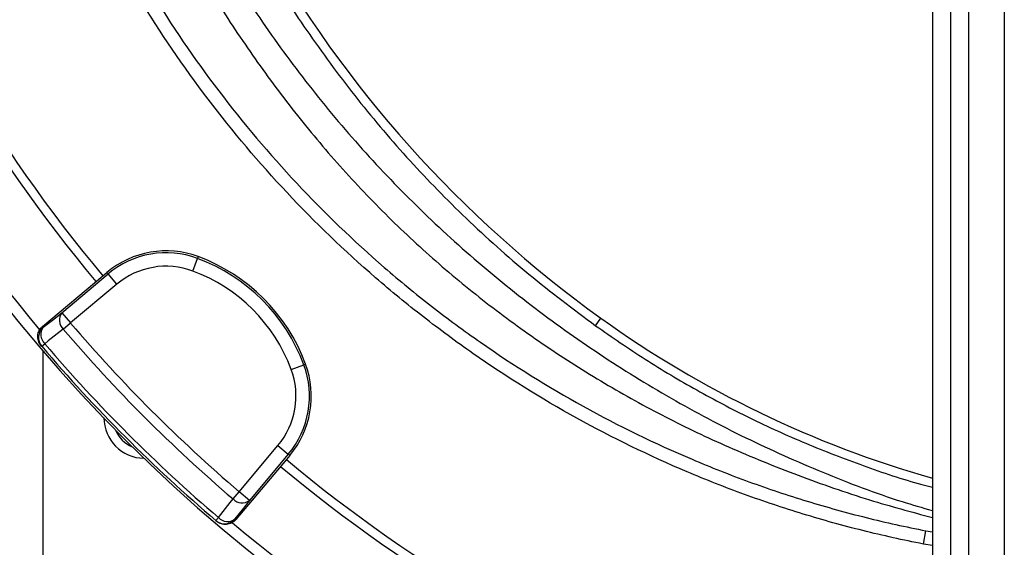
# Model space of a CAD drawing. Header units: millimetres. Extents: x 2187 to 3802, y 1656 to 3856.
# Tile 3 of 21: x 2554 to 2992, y 2117 to 2352. Entities that reach past the tile are written whole.
import ezdxf

# ---------------------------------------------------------------- set-up
doc = ezdxf.new("R2010")
doc.units = ezdxf.units.MM
doc.header["$LTSCALE"] = 2

msp = doc.modelspace()

# ---------------------------------------------------------------- linework, layer by layer
at = {"color": 7, "linetype": 'Continuous', "lineweight": 25}
for p, q in [((2960.11, 3199.61), (2960.11, 1691.61)), ((2968.11, 3199.61), (2968.11, 1691.61)), ((2976.11, 3199.61), (2976.11, 1691.61)), ((2992.11, 3199.61), (2992.11, 1691.61)), ((2630.84, 2240.11), (2632.92, 2245.73)), ((2633.21, 2246.53), (2632.92, 2245.73)), ((2563.94, 2215.47), (2590.74, 2237.96)), ((2572.52, 2221.57), (2593.1, 2238.84)), ((2590.74, 2237.96), (2592.56, 2239.49)), ((2592.56, 2239.49), (2593.1, 2238.84)), ((2596.95, 2234.24), (2593.1, 2238.84)), ((2596.95, 2234.24), (2576.38, 2216.98)), ((2572.52, 2221.57), (2576.38, 2216.98)), ((2810.15, 2215.78), (2812.54, 2219.11)), ((2563.94, 2215.47), (2564.25, 2215.11)), ((2573.15, 2214.22), (2576.38, 2216.98)), ((2563.23, 2206.99), (2563.54, 2206.62)), ((2563.54, 2206.62), (2564.88, 2207.76)), ((2674.61, 2196.34), (2680.23, 2198.43)), ((2681.02, 2198.72), (2680.23, 2198.43)), ((2651.47, 2141.88), (2668.74, 2162.46)), ((2668.74, 2162.46), (2673.33, 2158.61)), ((2673.33, 2158.61), (2656.07, 2138.03)), ((2673.98, 2158.06), (2672.46, 2156.25)), ((2673.98, 2158.06), (2673.33, 2158.61)), ((2672.46, 2156.25), (2649.97, 2129.45)), ((2648.72, 2138.66), (2651.47, 2141.88)), ((2656.07, 2138.03), (2651.47, 2141.88)), ((2641.12, 2129.05), (2642.26, 2130.38)), ((2641.12, 2129.05), (2641.48, 2128.74)), ((2649.6, 2129.76), (2649.97, 2129.45)), ((2956.06, 2118.61), (2957.21, 2124.5))]:
    msp.add_line(p, q, dxfattribs=at)
at = {"color": 8, "linetype": 'Continuous', "lineweight": 25}
for p, q in [((2564.11, 2204.42), (2564.11, 1695.61)), ((2957.21, 2124.5), (2960.11, 2124.02)), ((2960.11, 2117.95), (2956.06, 2118.61))]:
    msp.add_line(p, q, dxfattribs=at)
at = {"color": 7, "linetype": 'Continuous', "lineweight": 25, "flags": 128}
for points in [[(2564.25, 2215.11), (2568.3, 2218.27), (2572.52, 2221.57)], [(2573.15, 2214.22), (2566.46, 2209), (2564.88, 2207.76)], [(2642.26, 2130.38), (2647.48, 2137.07), (2648.72, 2138.66)], [(2656.07, 2138.03), (2652.76, 2133.8), (2649.6, 2129.76)]]:
    msp.add_lwpolyline(points, dxfattribs=at)
at = {"color": 7, "linetype": 'Continuous', "lineweight": 25}
for centre, radius, start, end in [((3090.11, 2655.61), 693, 181.57108, 259.18782), ((3090.11, 2655.61), 655, 200.09164, 219.90836), ((3090.11, 2655.61), 651, 200.0922, 219.9078), ((3090.11, 2655.61), 688, 200.06233, 219.94209), ((3119.26, 2646.42), 526, 209.3111, 234.3289), ((2618.94, 2208.04), 41.05, 69.6514, 130), ((2618.94, 2208.04), 40.2, 69.6514, 130), ((2605.03, 2170.54), 80.2, 20.3486, 69.6514), ((2605.03, 2170.54), 81.05, 20.3486, 69.6514), ((2618.94, 2208.04), 34.21, 69.6514, 130), ((2605.03, 2170.54), 74.21, 20.3486, 69.6514), ((2576.95, 2218.25), 5.53, 143.1027, 226.6642), ((3090.11, 2605.8), 476, 234.3289, 254.1506), ((2568.11, 2210.51), 6, 129.983, 220.4357), ((2568.68, 2211.79), 5.53, 143.0972, 226.6441), ((3090.11, 2655.61), 679.76, 220.49145, 229.50855), ((3090.11, 2655.61), 675.51, 220.49145, 229.50855), ((3090.11, 2655.61), 692, 220.45336, 229.54664), ((3090.11, 2655.61), 690.24, 220.45336, 229.54664), ((2642.54, 2184.45), 34.21, 320, 20.3486), ((2642.54, 2184.45), 40.2, 320, 20.3486), ((2642.54, 2184.45), 41.05, 320, 20.3486), ((2609.27, 2174.78), 18, 180, 269.2838), ((2609.27, 2174.78), 14, 202.9953, 247.0047), ((3090.11, 2655.61), 655, 230.09164, 249.90836), ((3090.11, 2655.61), 651, 230.0922, 249.9078), ((2652.74, 2142.45), 5.53, 223.3358, 306.8973), ((2645.01, 2133.61), 6, 229.5643, 320.017), ((2646.28, 2134.18), 5.53, 223.3559, 306.9028), ((3090.11, 2655.61), 688, 230.05966, 249.93743)]:
    msp.add_arc(centre, radius, start, end, dxfattribs=at)
for points, knots in [([(2656.97, 2387.23), (2659.11, 2383.3), (2666.93, 2368.84), (2682.64, 2345.13), (2703.94, 2316.25), (2727.21, 2288.95), (2752.64, 2262.94), (2780.13, 2238.25), (2800.14, 2223.27), (2810.15, 2215.78)], [0, 0, 0, 0, 0.057973, 0.212702, 0.367609, 0.522336, 0.676537, 0.838269, 1, 1, 1, 1]), ([(2643.23, 2380.83), (2647.25, 2373.99), (2657.52, 2356.55), (2676.51, 2329.98), (2699.78, 2301.1), (2725.11, 2273.87), (2752.25, 2248.34), (2781.14, 2224.64), (2811.61, 2202.88), (2843.54, 2183.17), (2876.76, 2165.54), (2911.18, 2150.28), (2939.03, 2139.56), (2955.62, 2134.77), (2960.11, 2133.48)], [0, 0, 0, 0, 0.058526, 0.149303, 0.240083, 0.33086, 0.42164, 0.512417, 0.603197, 0.693975, 0.784755, 0.875532, 0.96631, 1, 1, 1, 1]), ([(2632.22, 2376.27), (2634.51, 2372.19), (2641.92, 2359.02), (2656.09, 2337.66), (2674.65, 2312.31), (2694.77, 2288.16), (2716.14, 2265.46), (2738.8, 2244.31), (2762.65, 2224.73), (2787.75, 2206.58), (2813.96, 2189.94), (2841.12, 2174.91), (2869.89, 2161.23), (2900.22, 2148.96), (2930.53, 2138.36), (2950.74, 2132.9), (2960.11, 2130.37)], [0, 0, 0, 0, 0.033731, 0.109036, 0.184313, 0.259442, 0.33433, 0.407331, 0.480612, 0.554041, 0.627478, 0.700774, 0.773786, 0.852625, 0.931677, 1, 1, 1, 1]), ([(2611.87, 2365.03), (2621.32, 2349.48), (2631.49, 2334.56), (2653.24, 2305.94), (2664.82, 2292.24), (2689.38, 2266.06), (2702.36, 2253.57), (2719.49, 2238.75), (2722.96, 2235.82), (2730, 2230.05), (2733.54, 2227.22), (2744.27, 2218.88), (2751.54, 2213.53), (2773.7, 2198.08), (2788.94, 2188.59), (2820.34, 2171.23), (2836.5, 2163.36), (2861.44, 2152.78), (2869.87, 2149.45), (2886.97, 2143.23), (2895.6, 2140.34), (2912.98, 2135.03), (2921.74, 2132.6), (2934.98, 2129.3), (2939.41, 2128.26), (2948.29, 2126.29), (2952.74, 2125.37), (2957.21, 2124.5)], [0, 0, 0, 0, 0.125, 0.125, 0.25, 0.25, 0.375, 0.375, 0.40625, 0.40625, 0.4375, 0.4375, 0.5, 0.5, 0.625, 0.625, 0.75, 0.75, 0.8125, 0.8125, 0.875, 0.875, 0.9375, 0.9375, 0.96875, 0.96875, 1, 1, 1, 1]), ([(2956.06, 2118.61), (2947.02, 2120.37), (2938.05, 2122.36), (2920.24, 2126.8), (2911.39, 2129.25), (2893.84, 2134.61), (2885.12, 2137.53), (2867.82, 2143.82), (2859.29, 2147.18), (2834.05, 2157.88), (2817.7, 2165.85), (2785.93, 2183.41), (2770.51, 2193), (2748.08, 2208.63), (2740.73, 2214.05), (2729.87, 2222.49), (2726.28, 2225.35), (2719.17, 2231.19), (2715.65, 2234.15), (2698.32, 2249.15), (2685.18, 2261.78), (2660.33, 2288.27), (2648.62, 2302.14), (2626.61, 2331.09), (2616.32, 2346.19), (2606.76, 2361.93)], [0, 0, 0, 0, 0.0625, 0.0625, 0.125, 0.125, 0.1875, 0.1875, 0.25, 0.25, 0.375, 0.375, 0.5, 0.5, 0.5625, 0.5625, 0.59375, 0.59375, 0.625, 0.625, 0.75, 0.75, 0.875, 0.875, 1, 1, 1, 1]), ([(2563.23, 2206.99), (2562.97, 2207.29), (2562.75, 2207.61), (2562.37, 2208.3), (2562.21, 2208.66), (2561.97, 2209.42), (2561.88, 2209.8), (2561.79, 2210.58), (2561.79, 2210.98), (2561.85, 2211.77), (2561.92, 2212.15), (2562.14, 2212.92), (2562.29, 2213.29), (2562.65, 2213.98), (2562.86, 2214.32), (2563.36, 2214.94), (2563.64, 2215.22), (2563.94, 2215.47)], [0, 0, 0, 0, 0.125, 0.125, 0.25, 0.25, 0.375, 0.375, 0.5, 0.5, 0.625, 0.625, 0.75, 0.75, 0.875, 0.875, 1, 1, 1, 1]), ([(2810.15, 2215.78), (2817.46, 2210.72), (2832.08, 2200.6), (2855.03, 2186.98), (2878.88, 2174.45), (2903.63, 2163.18), (2929.26, 2153.35), (2948.13, 2146.94), (2958.55, 2144.24), (2960.11, 2143.84)], [0, 0, 0, 0, 0.15949, 0.319103, 0.478594, 0.642716, 0.806972, 0.971095, 1, 1, 1, 1]), ([(2649.97, 2129.45), (2649.71, 2129.14), (2649.43, 2128.87), (2648.82, 2128.38), (2648.48, 2128.16), (2647.78, 2127.79), (2647.42, 2127.65), (2646.66, 2127.43), (2646.27, 2127.36), (2645.48, 2127.29), (2645.09, 2127.3), (2644.3, 2127.39), (2643.91, 2127.47), (2643.17, 2127.71), (2642.8, 2127.87), (2642.11, 2128.25), (2641.78, 2128.48), (2641.48, 2128.74)], [0, 0, 0, 0, 0.125, 0.125, 0.25, 0.25, 0.375, 0.375, 0.5, 0.5, 0.625, 0.625, 0.75, 0.75, 0.875, 0.875, 1, 1, 1, 1])]:
    msp.add_open_spline(points, degree=3, knots=knots, dxfattribs=at)

doc.saveas('drawing.dxf')
